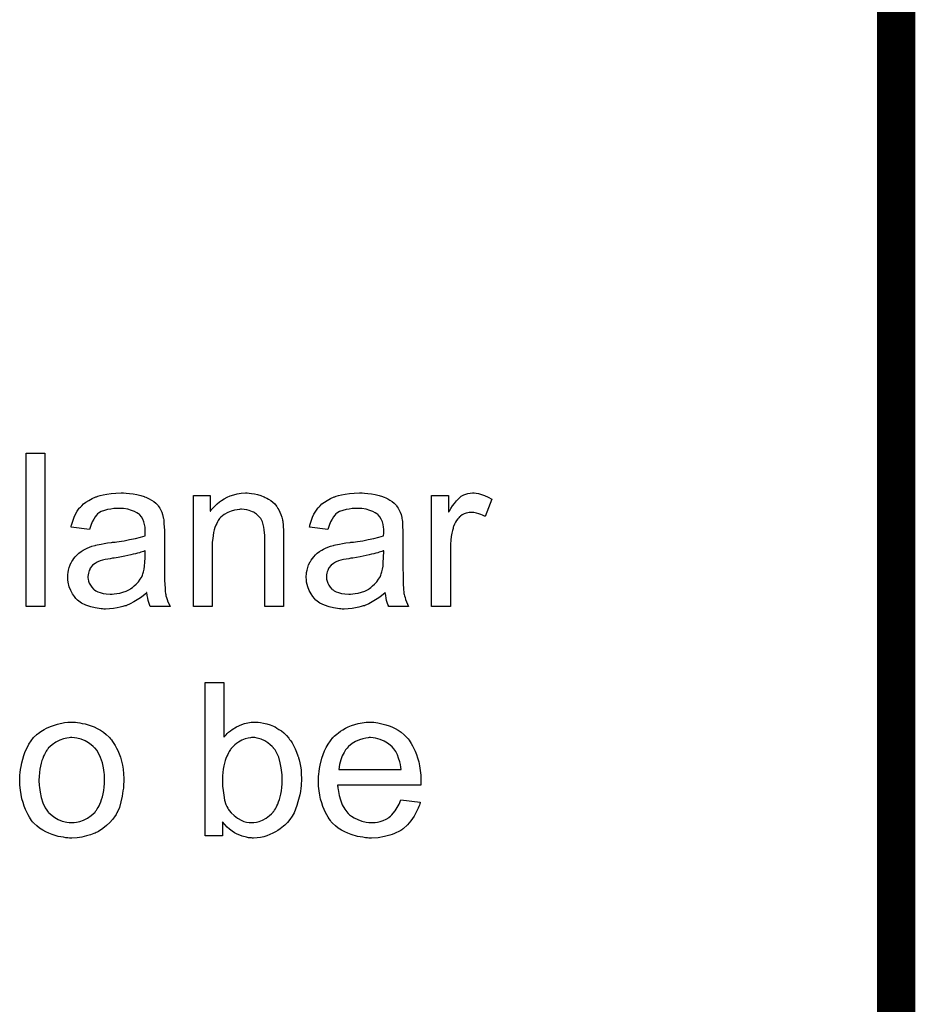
# Model space of a CAD drawing. Extents: x -1.6 to 9, y -2.8 to 5.2.
# Tile 120 of 197: x 8.487 to 8.955, y 0.729 to 1.243. Entities that reach past the tile are written whole.
import ezdxf

# ---------------------------------------------------------------- set-up
doc = ezdxf.new("R2010")
doc.units = 0
doc.layers.add('dfn6-15-57-c_document', color=1, linetype='CONTINUOUS')

msp = doc.modelspace()

# ---------------------------------------------------------------- linework, layer by layer
at = {"layer": 'dfn6-15-57-c_document', "color": 1, "const_width": 0.02}
msp.add_lwpolyline([(8.945, 0.027), (8.945, 4.627)], dxfattribs=at)
at = {"layer": 'dfn6-15-57-c_document', "color": 1}
for points in [[(8.500528, 0.936622), (8.490694, 0.936622), (8.490694, 1.016687), (8.500528, 1.016687), (8.500528, 0.936622)], [(8.542874, 0.995861), (8.54461, 0.995745), (8.546577, 0.995514), (8.548544, 0.995167), (8.550511, 0.994704), (8.552362, 0.994125), (8.552593, 0.99401), (8.553172, 0.993778), (8.553982, 0.993431), (8.555023, 0.992968), (8.55618, 0.992274), (8.557337, 0.99158), (8.558378, 0.990654), (8.559304, 0.989729), (8.559419, 0.989613), (8.559651, 0.989266), (8.559998, 0.988687), (8.560461, 0.987993), (8.561039, 0.986952), (8.561502, 0.98591), (8.561965, 0.984638), (8.562312, 0.983134), (8.562312, 0.983018), (8.562428, 0.982671), (8.562543, 0.981977), (8.562659, 0.981051), (8.562659, 0.979778), (8.562775, 0.978274), (8.56289, 0.976307), (8.56289, 0.974109), (8.56289, 0.960919), (8.56289, 0.960804), (8.56289, 0.960341), (8.56289, 0.959647), (8.56289, 0.958721), (8.56289, 0.95768), (8.56289, 0.956407), (8.563006, 0.95363), (8.563006, 0.950738), (8.563122, 0.947845), (8.563238, 0.946572), (8.563238, 0.945415), (8.563353, 0.944374), (8.563469, 0.943564), (8.563469, 0.943449), (8.563585, 0.942986), (8.5637, 0.942292), (8.564048, 0.941366), (8.564279, 0.940325), (8.564742, 0.939168), (8.56532, 0.937895), (8.565899, 0.936622), (8.555601, 0.936622), (8.555486, 0.936738), (8.55537, 0.937201), (8.555139, 0.937779), (8.554791, 0.938705), (8.554444, 0.939746), (8.554213, 0.941019), (8.553982, 0.942407), (8.55375, 0.943911), (8.553635, 0.943911), (8.553519, 0.94368), (8.552825, 0.943101), (8.551783, 0.942292), (8.550395, 0.94125), (8.548659, 0.940209), (8.546924, 0.939052), (8.545073, 0.938011), (8.543106, 0.937201), (8.542874, 0.937085), (8.54218, 0.936969), (8.541139, 0.936622), (8.539866, 0.936275), (8.538246, 0.935928), (8.536395, 0.935697), (8.534313, 0.935465), (8.53223, 0.93535), (8.531304, 0.93535), (8.53061, 0.935465), (8.5298, 0.935465), (8.528875, 0.935581), (8.526792, 0.935928), (8.524478, 0.936507), (8.521933, 0.937317), (8.519619, 0.938473), (8.517536, 0.939978), (8.517305, 0.940209), (8.516726, 0.940788), (8.515916, 0.941829), (8.514991, 0.943217), (8.514065, 0.944953), (8.513255, 0.94692), (8.512677, 0.949349), (8.512561, 0.950506), (8.512445, 0.951895), (8.512445, 0.952126), (8.512445, 0.952589), (8.512561, 0.953399), (8.512677, 0.95444), (8.512908, 0.955713), (8.513255, 0.956986), (8.513718, 0.958374), (8.514297, 0.959647), (8.514412, 0.959762), (8.514644, 0.960225), (8.515106, 0.960919), (8.515685, 0.961729), (8.516379, 0.962655), (8.517305, 0.96358), (8.51823, 0.964506), (8.519387, 0.965316), (8.519503, 0.965432), (8.519966, 0.965663), (8.520544, 0.966126), (8.52147, 0.966589), (8.522511, 0.967051), (8.523784, 0.96763), (8.525057, 0.968093), (8.526561, 0.968556), (8.526676, 0.968556), (8.527139, 0.968671), (8.527833, 0.968903), (8.528759, 0.969018), (8.529916, 0.96925), (8.53142, 0.969481), (8.533156, 0.969828), (8.535238, 0.97006), (8.535354, 0.97006), (8.535817, 0.970175), (8.536395, 0.970175), (8.537205, 0.970291), (8.538131, 0.970407), (8.539288, 0.970638), (8.54056, 0.970754), (8.541949, 0.970985), (8.544726, 0.971564), (8.547734, 0.972142), (8.550395, 0.972836), (8.551668, 0.973183), (8.552825, 0.973531), (8.552825, 0.973646), (8.552825, 0.973878), (8.55294, 0.974572), (8.55294, 0.975382), (8.55294, 0.975845), (8.55294, 0.976076), (8.55294, 0.976192), (8.55294, 0.976307), (8.55294, 0.977002), (8.552825, 0.978159), (8.552593, 0.979431), (8.552246, 0.98082), (8.551668, 0.982208), (8.550973, 0.983481), (8.550048, 0.984522), (8.549932, 0.984638), (8.549354, 0.985101), (8.548428, 0.985563), (8.547271, 0.986258), (8.545651, 0.986836), (8.5438, 0.987415), (8.541486, 0.987762), (8.538825, 0.987877), (8.537668, 0.987877), (8.536511, 0.987762), (8.534891, 0.98753), (8.533271, 0.987299), (8.531536, 0.986836), (8.529916, 0.986258), (8.528528, 0.985448), (8.528412, 0.985332), (8.527949, 0.984985), (8.527371, 0.984406), (8.526676, 0.983481), (8.525982, 0.982324), (8.525172, 0.98082), (8.524478, 0.978968), (8.523784, 0.976886), (8.514181, 0.978159), (8.514181, 0.978274), (8.514297, 0.97839), (8.514297, 0.978737), (8.514412, 0.9792), (8.514759, 0.980241), (8.515222, 0.981745), (8.515801, 0.983249), (8.516495, 0.984869), (8.51742, 0.986489), (8.518462, 0.987993), (8.518577, 0.988109), (8.51904, 0.988572), (8.519734, 0.989266), (8.52066, 0.990191), (8.521933, 0.991117), (8.523437, 0.992043), (8.525172, 0.993084), (8.527139, 0.993894), (8.527255, 0.993894), (8.527371, 0.99401), (8.527718, 0.994125), (8.528181, 0.994241), (8.529337, 0.994588), (8.530957, 0.994935), (8.532808, 0.995282), (8.535122, 0.995629), (8.537552, 0.995861), (8.540329, 0.995976), (8.541602, 0.995976), (8.542874, 0.995861)], [(8.607088, 0.995861), (8.608361, 0.995745), (8.609865, 0.995514), (8.611485, 0.995167), (8.61322, 0.994704), (8.61484, 0.99401), (8.615071, 0.993894), (8.615534, 0.993662), (8.616344, 0.993315), (8.61727, 0.992737), (8.618426, 0.992043), (8.619468, 0.991117), (8.620509, 0.990191), (8.621435, 0.989034), (8.62155, 0.988919), (8.621782, 0.988456), (8.622129, 0.987877), (8.622707, 0.987067), (8.62317, 0.98591), (8.623633, 0.984754), (8.624211, 0.983365), (8.624559, 0.981861), (8.624559, 0.981745), (8.624674, 0.981283), (8.62479, 0.980588), (8.624906, 0.979663), (8.624906, 0.978274), (8.625021, 0.976654), (8.625137, 0.974688), (8.625137, 0.972258), (8.625137, 0.936622), (8.615303, 0.936622), (8.615303, 0.971795), (8.615303, 0.971911), (8.615303, 0.972027), (8.615303, 0.972836), (8.615303, 0.973878), (8.615187, 0.97515), (8.615071, 0.976654), (8.61484, 0.978159), (8.614493, 0.979547), (8.614146, 0.98082), (8.614146, 0.980935), (8.613914, 0.981283), (8.613567, 0.981861), (8.61322, 0.982555), (8.612641, 0.983249), (8.611947, 0.984059), (8.611022, 0.984869), (8.60998, 0.985563), (8.609865, 0.985679), (8.609518, 0.98591), (8.608823, 0.986142), (8.608013, 0.986489), (8.607088, 0.986836), (8.605931, 0.987183), (8.604542, 0.987299), (8.603154, 0.987415), (8.602576, 0.987415), (8.602113, 0.987299), (8.600956, 0.987183), (8.599452, 0.986952), (8.597832, 0.986373), (8.595981, 0.985679), (8.594129, 0.984754), (8.592394, 0.983365), (8.592163, 0.983134), (8.5917, 0.982555), (8.591353, 0.982092), (8.591006, 0.981514), (8.590543, 0.98082), (8.590196, 0.98001), (8.589733, 0.979084), (8.58927, 0.977927), (8.588923, 0.976654), (8.588576, 0.975266), (8.588344, 0.973762), (8.588113, 0.972142), (8.587882, 0.970175), (8.587882, 0.968208), (8.587882, 0.936622), (8.578047, 0.936622), (8.578047, 0.994704), (8.58684, 0.994704), (8.58684, 0.986373), (8.586956, 0.986489), (8.587188, 0.986836), (8.587535, 0.987299), (8.587997, 0.987877), (8.588692, 0.988572), (8.589502, 0.989381), (8.590427, 0.990307), (8.591584, 0.991233), (8.592741, 0.992043), (8.594129, 0.992968), (8.595634, 0.993778), (8.597253, 0.994472), (8.599105, 0.995051), (8.600956, 0.995514), (8.603038, 0.995861), (8.605237, 0.995976), (8.606162, 0.995976), (8.607088, 0.995861)], [(8.667368, 0.995861), (8.669103, 0.995745), (8.67107, 0.995514), (8.673037, 0.995167), (8.675004, 0.994704), (8.676855, 0.994125), (8.677086, 0.99401), (8.677665, 0.993778), (8.678475, 0.993431), (8.679516, 0.992968), (8.680673, 0.992274), (8.68183, 0.99158), (8.682871, 0.990654), (8.683797, 0.989729), (8.683913, 0.989613), (8.684144, 0.989266), (8.684491, 0.988687), (8.684954, 0.987993), (8.685532, 0.986952), (8.685995, 0.98591), (8.686458, 0.984638), (8.686805, 0.983134), (8.686805, 0.983018), (8.686921, 0.982671), (8.687037, 0.981977), (8.687152, 0.981051), (8.687152, 0.979778), (8.687268, 0.978274), (8.687384, 0.976307), (8.687384, 0.974109), (8.687384, 0.960919), (8.687384, 0.960804), (8.687384, 0.960341), (8.687384, 0.959647), (8.687384, 0.958721), (8.687384, 0.95768), (8.687384, 0.956407), (8.687499, 0.95363), (8.687499, 0.950738), (8.687615, 0.947845), (8.687731, 0.946572), (8.687731, 0.945415), (8.687846, 0.944374), (8.687962, 0.943564), (8.687962, 0.943449), (8.688078, 0.942986), (8.688194, 0.942292), (8.688541, 0.941366), (8.688772, 0.940325), (8.689235, 0.939168), (8.689813, 0.937895), (8.690392, 0.936622), (8.680095, 0.936622), (8.679979, 0.936738), (8.679863, 0.937201), (8.679632, 0.937779), (8.679285, 0.938705), (8.678938, 0.939746), (8.678706, 0.941019), (8.678475, 0.942407), (8.678243, 0.943911), (8.678128, 0.943911), (8.678012, 0.94368), (8.677318, 0.943101), (8.676276, 0.942292), (8.674888, 0.94125), (8.673153, 0.940209), (8.671417, 0.939052), (8.669566, 0.938011), (8.667599, 0.937201), (8.667368, 0.937085), (8.666673, 0.936969), (8.665632, 0.936622), (8.664359, 0.936275), (8.66274, 0.935928), (8.660888, 0.935697), (8.658806, 0.935465), (8.656723, 0.93535), (8.655798, 0.93535), (8.655103, 0.935465), (8.654293, 0.935465), (8.653368, 0.935581), (8.651285, 0.935928), (8.648971, 0.936507), (8.646426, 0.937317), (8.644112, 0.938473), (8.642029, 0.939978), (8.641798, 0.940209), (8.641219, 0.940788), (8.640409, 0.941829), (8.639484, 0.943217), (8.638558, 0.944953), (8.637748, 0.94692), (8.63717, 0.949349), (8.637054, 0.950506), (8.636939, 0.951895), (8.636939, 0.952126), (8.636939, 0.952589), (8.637054, 0.953399), (8.63717, 0.95444), (8.637401, 0.955713), (8.637748, 0.956986), (8.638211, 0.958374), (8.63879, 0.959647), (8.638905, 0.959762), (8.639137, 0.960225), (8.6396, 0.960919), (8.640178, 0.961729), (8.640872, 0.962655), (8.641798, 0.96358), (8.642724, 0.964506), (8.64388, 0.965316), (8.643996, 0.965432), (8.644459, 0.965663), (8.645038, 0.966126), (8.645963, 0.966589), (8.647004, 0.967051), (8.648277, 0.96763), (8.64955, 0.968093), (8.651054, 0.968556), (8.65117, 0.968556), (8.651632, 0.968671), (8.652327, 0.968903), (8.653252, 0.969018), (8.654409, 0.96925), (8.655913, 0.969481), (8.657649, 0.969828), (8.659731, 0.97006), (8.659847, 0.97006), (8.66031, 0.970175), (8.660888, 0.970175), (8.661698, 0.970291), (8.662624, 0.970407), (8.663781, 0.970638), (8.665054, 0.970754), (8.666442, 0.970985), (8.669219, 0.971564), (8.672227, 0.972142), (8.674888, 0.972836), (8.676161, 0.973183), (8.677318, 0.973531), (8.677318, 0.973646), (8.677318, 0.973878), (8.677433, 0.974572), (8.677433, 0.975382), (8.677433, 0.975845), (8.677433, 0.976076), (8.677433, 0.976192), (8.677433, 0.976307), (8.677433, 0.977002), (8.677318, 0.978159), (8.677086, 0.979431), (8.676739, 0.98082), (8.676161, 0.982208), (8.675467, 0.983481), (8.674541, 0.984522), (8.674425, 0.984638), (8.673847, 0.985101), (8.672921, 0.985563), (8.671764, 0.986258), (8.670144, 0.986836), (8.668293, 0.987415), (8.665979, 0.987762), (8.663318, 0.987877), (8.662161, 0.987877), (8.661004, 0.987762), (8.659384, 0.98753), (8.657764, 0.987299), (8.656029, 0.986836), (8.654409, 0.986258), (8.653021, 0.985448), (8.652905, 0.985332), (8.652442, 0.984985), (8.651864, 0.984406), (8.65117, 0.983481), (8.650475, 0.982324), (8.649665, 0.98082), (8.648971, 0.978968), (8.648277, 0.976886), (8.638674, 0.978159), (8.638674, 0.978274), (8.63879, 0.97839), (8.63879, 0.978737), (8.638905, 0.9792), (8.639253, 0.980241), (8.639715, 0.981745), (8.640294, 0.983249), (8.640988, 0.984869), (8.641914, 0.986489), (8.642955, 0.987993), (8.643071, 0.988109), (8.643533, 0.988572), (8.644228, 0.989266), (8.645153, 0.990191), (8.646426, 0.991117), (8.64793, 0.992043), (8.649665, 0.993084), (8.651632, 0.993894), (8.651748, 0.993894), (8.651864, 0.99401), (8.652211, 0.994125), (8.652674, 0.994241), (8.653831, 0.994588), (8.655451, 0.994935), (8.657302, 0.995282), (8.659616, 0.995629), (8.662045, 0.995861), (8.664822, 0.995976), (8.666095, 0.995976), (8.667368, 0.995861)], [(8.72568, 0.995861), (8.726953, 0.995629), (8.728457, 0.995167), (8.730077, 0.994588), (8.731928, 0.993778), (8.733895, 0.992737), (8.730308, 0.983712), (8.730193, 0.983828), (8.72973, 0.984059), (8.729036, 0.984406), (8.72811, 0.984754), (8.727069, 0.985101), (8.725796, 0.985448), (8.724523, 0.985679), (8.723251, 0.985795), (8.722672, 0.985795), (8.722094, 0.985679), (8.721284, 0.985563), (8.720474, 0.985332), (8.719433, 0.984985), (8.718391, 0.984522), (8.717466, 0.983828), (8.71735, 0.983712), (8.717003, 0.983481), (8.716656, 0.983018), (8.716077, 0.982439), (8.715499, 0.98163), (8.71492, 0.980704), (8.714342, 0.979663), (8.713879, 0.97839), (8.713763, 0.978159), (8.713648, 0.977464), (8.713416, 0.976423), (8.713069, 0.975035), (8.712722, 0.973299), (8.712491, 0.971332), (8.712375, 0.96925), (8.712259, 0.966936), (8.712259, 0.936622), (8.702425, 0.936622), (8.702425, 0.994704), (8.711334, 0.994704), (8.711334, 0.98591), (8.711449, 0.986026), (8.711912, 0.986836), (8.712491, 0.987877), (8.713416, 0.98915), (8.714342, 0.990423), (8.715383, 0.991811), (8.716424, 0.992968), (8.717466, 0.993894), (8.717581, 0.99401), (8.717928, 0.994241), (8.718623, 0.994588), (8.719317, 0.994935), (8.720243, 0.995282), (8.721399, 0.995629), (8.722557, 0.995861), (8.723829, 0.995976), (8.724639, 0.995976), (8.72568, 0.995861)], [(8.55294, 0.965779), (8.552825, 0.965779), (8.552709, 0.965663), (8.552362, 0.965547), (8.551899, 0.965432), (8.55132, 0.9652), (8.550626, 0.964969), (8.549816, 0.964737), (8.548891, 0.964506), (8.54785, 0.964159), (8.546577, 0.963928), (8.545304, 0.96358), (8.5438, 0.963233), (8.54218, 0.962886), (8.54056, 0.962539), (8.538709, 0.962308), (8.536742, 0.961961), (8.536511, 0.961961), (8.535817, 0.961845), (8.53466, 0.961614), (8.533387, 0.961382), (8.531999, 0.961151), (8.53061, 0.960804), (8.529337, 0.960457), (8.528181, 0.959994), (8.528065, 0.959994), (8.527718, 0.959762), (8.527255, 0.959531), (8.526792, 0.959184), (8.525404, 0.958258), (8.524247, 0.95687), (8.524247, 0.956754), (8.524015, 0.956523), (8.5239, 0.95606), (8.523668, 0.955481), (8.523437, 0.954787), (8.523205, 0.954093), (8.52309, 0.953167), (8.522974, 0.952242), (8.522974, 0.952126), (8.522974, 0.951548), (8.52309, 0.950853), (8.523321, 0.949928), (8.523668, 0.948886), (8.524247, 0.947845), (8.524941, 0.946688), (8.525867, 0.945647), (8.525982, 0.945531), (8.526445, 0.9453), (8.527139, 0.944837), (8.528065, 0.944374), (8.529337, 0.943911), (8.530842, 0.943449), (8.532577, 0.943217), (8.53466, 0.943101), (8.535585, 0.943101), (8.536742, 0.943217), (8.538015, 0.943449), (8.539635, 0.94368), (8.541255, 0.944143), (8.54299, 0.944721), (8.544726, 0.945531), (8.544957, 0.945647), (8.54542, 0.945994), (8.54623, 0.946572), (8.547155, 0.947382), (8.548197, 0.948308), (8.549354, 0.949465), (8.550279, 0.950853), (8.551205, 0.952357), (8.55132, 0.952473), (8.551436, 0.952936), (8.551668, 0.953746), (8.552015, 0.954787), (8.552362, 0.956176), (8.552593, 0.957795), (8.552709, 0.959762), (8.552825, 0.962076), (8.55294, 0.965779)], [(8.677433, 0.965779), (8.677318, 0.965779), (8.677202, 0.965663), (8.676855, 0.965547), (8.676392, 0.965432), (8.675814, 0.9652), (8.67512, 0.964969), (8.67431, 0.964737), (8.673384, 0.964506), (8.672343, 0.964159), (8.67107, 0.963928), (8.669797, 0.96358), (8.668293, 0.963233), (8.666673, 0.962886), (8.665054, 0.962539), (8.663202, 0.962308), (8.661236, 0.961961), (8.661004, 0.961961), (8.66031, 0.961845), (8.659153, 0.961614), (8.65788, 0.961382), (8.656492, 0.961151), (8.655103, 0.960804), (8.653831, 0.960457), (8.652674, 0.959994), (8.652558, 0.959994), (8.652211, 0.959762), (8.651748, 0.959531), (8.651285, 0.959184), (8.649897, 0.958258), (8.64874, 0.95687), (8.64874, 0.956754), (8.648508, 0.956523), (8.648393, 0.95606), (8.648161, 0.955481), (8.64793, 0.954787), (8.647699, 0.954093), (8.647583, 0.953167), (8.647467, 0.952242), (8.647467, 0.952126), (8.647467, 0.951548), (8.647583, 0.950853), (8.647814, 0.949928), (8.648161, 0.948886), (8.64874, 0.947845), (8.649434, 0.946688), (8.65036, 0.945647), (8.650475, 0.945531), (8.650938, 0.9453), (8.651632, 0.944837), (8.652558, 0.944374), (8.653831, 0.943911), (8.655335, 0.943449), (8.65707, 0.943217), (8.659153, 0.943101), (8.660078, 0.943101), (8.661236, 0.943217), (8.662508, 0.943449), (8.664128, 0.94368), (8.665748, 0.944143), (8.667483, 0.944721), (8.669219, 0.945531), (8.66945, 0.945647), (8.669913, 0.945994), (8.670723, 0.946572), (8.671648, 0.947382), (8.67269, 0.948308), (8.673847, 0.949465), (8.674772, 0.950853), (8.675698, 0.952357), (8.675814, 0.952473), (8.675929, 0.952936), (8.676161, 0.953746), (8.676508, 0.954787), (8.676855, 0.956176), (8.677086, 0.957795), (8.677202, 0.959762), (8.677318, 0.962076), (8.677433, 0.965779)], [(8.594014, 0.868429), (8.594129, 0.868544), (8.594245, 0.868776), (8.594592, 0.869123), (8.595171, 0.869701), (8.595749, 0.87028), (8.596443, 0.870974), (8.597369, 0.871668), (8.598295, 0.872362), (8.600609, 0.873867), (8.60327, 0.875024), (8.604774, 0.875602), (8.606394, 0.875949), (8.608129, 0.876181), (8.609865, 0.876296), (8.61079, 0.876296), (8.611832, 0.876181), (8.613104, 0.876065), (8.614608, 0.875718), (8.616344, 0.875371), (8.618195, 0.874792), (8.619931, 0.874098), (8.620162, 0.873982), (8.62074, 0.873751), (8.621666, 0.873172), (8.622707, 0.872478), (8.62398, 0.871668), (8.625253, 0.870627), (8.626641, 0.869354), (8.627798, 0.867966), (8.627914, 0.86785), (8.628261, 0.867272), (8.62884, 0.866462), (8.629534, 0.86542), (8.630344, 0.864032), (8.631154, 0.862412), (8.631963, 0.860561), (8.632658, 0.858594), (8.632658, 0.858479), (8.632773, 0.858363), (8.632889, 0.858016), (8.633005, 0.857669), (8.633236, 0.856512), (8.633583, 0.855008), (8.63393, 0.853272), (8.634277, 0.851305), (8.634393, 0.849107), (8.634509, 0.846793), (8.634509, 0.846677), (8.634509, 0.846099), (8.634509, 0.845404), (8.634393, 0.844363), (8.634277, 0.84309), (8.634162, 0.841702), (8.63393, 0.840082), (8.633583, 0.838347), (8.632658, 0.834644), (8.632079, 0.832677), (8.631385, 0.830826), (8.630575, 0.828859), (8.629534, 0.827124), (8.628377, 0.825388), (8.627104, 0.823769), (8.626988, 0.823653), (8.626757, 0.823421), (8.62641, 0.823074), (8.625831, 0.822496), (8.625021, 0.821917), (8.624211, 0.821223), (8.623286, 0.820529), (8.622129, 0.819719), (8.620856, 0.819025), (8.619584, 0.818215), (8.61646, 0.816942), (8.61484, 0.816364), (8.613104, 0.816017), (8.611253, 0.815785), (8.609402, 0.815669), (8.608939, 0.815669), (8.608361, 0.815785), (8.607666, 0.815785), (8.606856, 0.815901), (8.605815, 0.816132), (8.603501, 0.816711), (8.602228, 0.817174), (8.600956, 0.817752), (8.599567, 0.818446), (8.598295, 0.819256), (8.596906, 0.820298), (8.595634, 0.821455), (8.594477, 0.822727), (8.59332, 0.824231), (8.59332, 0.816942), (8.584179, 0.816942), (8.584179, 0.897007), (8.594014, 0.897007), (8.594014, 0.868429)], [(8.516495, 0.876181), (8.517536, 0.876065), (8.518693, 0.875833), (8.519966, 0.875602), (8.52147, 0.875371), (8.524594, 0.874329), (8.526214, 0.873751), (8.527833, 0.872941), (8.529453, 0.872131), (8.531073, 0.870974), (8.532577, 0.869817), (8.534081, 0.868429), (8.534197, 0.868313), (8.534428, 0.868082), (8.534775, 0.867619), (8.535238, 0.86704), (8.535817, 0.86623), (8.536511, 0.865189), (8.537205, 0.864032), (8.537899, 0.862759), (8.538594, 0.861371), (8.539288, 0.859635), (8.539982, 0.8579), (8.54056, 0.855933), (8.541023, 0.853851), (8.54137, 0.851652), (8.541602, 0.849338), (8.541717, 0.846793), (8.541717, 0.846677), (8.541717, 0.84633), (8.541717, 0.845751), (8.541717, 0.844942), (8.541602, 0.844016), (8.541486, 0.842859), (8.541486, 0.841702), (8.541255, 0.840429), (8.540907, 0.837537), (8.540213, 0.834644), (8.539403, 0.831752), (8.538246, 0.829091), (8.538246, 0.828975), (8.538131, 0.828859), (8.537899, 0.828512), (8.537668, 0.828049), (8.536858, 0.826892), (8.535817, 0.825504), (8.534428, 0.823884), (8.532693, 0.822264), (8.530726, 0.820645), (8.528412, 0.81914), (8.528296, 0.81914), (8.528181, 0.819025), (8.527833, 0.818793), (8.527255, 0.818562), (8.526676, 0.818331), (8.525982, 0.818099), (8.524247, 0.817405), (8.52228, 0.816827), (8.51985, 0.816248), (8.517305, 0.815785), (8.514528, 0.815669), (8.513371, 0.815669), (8.512445, 0.815785), (8.511404, 0.815901), (8.510247, 0.816132), (8.508859, 0.816364), (8.50747, 0.816595), (8.504346, 0.817521), (8.502611, 0.818215), (8.500991, 0.818909), (8.499371, 0.819835), (8.497751, 0.820876), (8.496247, 0.822033), (8.494743, 0.823421), (8.494628, 0.823537), (8.494396, 0.823769), (8.494049, 0.824231), (8.493586, 0.824926), (8.493008, 0.825735), (8.492429, 0.826661), (8.491735, 0.827818), (8.491041, 0.829206), (8.490347, 0.830711), (8.489652, 0.832446), (8.489074, 0.834297), (8.488495, 0.836264), (8.488033, 0.838462), (8.487685, 0.840776), (8.487454, 0.843322), (8.487338, 0.845983), (8.487338, 0.846214), (8.487338, 0.846677), (8.487454, 0.847487), (8.487454, 0.848644), (8.48757, 0.849917), (8.487801, 0.851537), (8.488033, 0.853156), (8.488495, 0.855008), (8.488958, 0.856859), (8.489537, 0.858826), (8.490231, 0.860908), (8.491156, 0.862875), (8.492082, 0.864726), (8.493355, 0.866577), (8.494628, 0.868313), (8.496247, 0.869817), (8.496363, 0.869933), (8.496594, 0.870048), (8.497057, 0.870396), (8.497636, 0.870858), (8.49833, 0.871321), (8.499255, 0.8719), (8.500181, 0.872478), (8.501338, 0.873057), (8.502611, 0.873635), (8.503999, 0.874214), (8.507123, 0.875255), (8.51071, 0.876065), (8.512561, 0.876181), (8.514528, 0.876296), (8.515685, 0.876296), (8.516495, 0.876181)], [(8.672343, 0.876181), (8.673268, 0.876065), (8.674425, 0.875833), (8.675698, 0.875602), (8.677202, 0.875255), (8.678591, 0.874908), (8.68021, 0.874329), (8.681714, 0.873751), (8.683334, 0.872941), (8.684954, 0.872015), (8.686574, 0.870974), (8.688078, 0.869701), (8.689466, 0.868313), (8.689582, 0.868197), (8.689813, 0.867966), (8.69016, 0.867503), (8.690623, 0.866809), (8.691202, 0.865999), (8.69178, 0.865073), (8.692475, 0.863916), (8.693169, 0.862528), (8.693863, 0.861024), (8.694557, 0.859404), (8.695136, 0.857553), (8.695714, 0.855586), (8.696177, 0.853388), (8.696524, 0.851074), (8.696755, 0.848644), (8.696871, 0.845983), (8.696871, 0.845867), (8.696871, 0.845404), (8.696871, 0.844595), (8.696755, 0.843438), (8.653368, 0.843438), (8.653368, 0.843322), (8.653368, 0.842975), (8.653484, 0.842512), (8.653484, 0.841818), (8.653599, 0.841008), (8.653831, 0.840082), (8.654178, 0.838), (8.654872, 0.835686), (8.655798, 0.83314), (8.65707, 0.830826), (8.65869, 0.828744), (8.658806, 0.828744), (8.658922, 0.828512), (8.659616, 0.827934), (8.660657, 0.827124), (8.662045, 0.826314), (8.663897, 0.825388), (8.665979, 0.824578), (8.668293, 0.824), (8.669566, 0.823884), (8.670954, 0.823769), (8.67188, 0.823769), (8.672921, 0.823884), (8.674194, 0.824116), (8.675582, 0.824463), (8.677202, 0.824926), (8.678706, 0.82562), (8.68021, 0.826545), (8.680326, 0.826661), (8.680905, 0.827124), (8.681599, 0.827818), (8.682409, 0.828744), (8.683334, 0.830016), (8.684376, 0.831636), (8.685417, 0.833487), (8.686342, 0.835686), (8.696524, 0.834413), (8.696524, 0.834297), (8.696408, 0.834066), (8.696293, 0.833603), (8.696061, 0.832909), (8.695714, 0.832215), (8.695367, 0.831289), (8.694441, 0.829322), (8.693284, 0.827124), (8.691665, 0.82481), (8.689813, 0.822611), (8.687499, 0.820529), (8.687384, 0.820529), (8.687152, 0.820298), (8.686805, 0.820066), (8.686342, 0.819719), (8.685648, 0.819372), (8.684954, 0.819025), (8.684028, 0.818562), (8.682987, 0.818099), (8.68183, 0.817636), (8.680673, 0.817174), (8.677781, 0.816479), (8.674541, 0.815901), (8.670954, 0.815669), (8.669682, 0.815669), (8.668872, 0.815785), (8.66783, 0.815901), (8.666558, 0.816132), (8.665169, 0.816364), (8.663665, 0.816595), (8.660426, 0.817521), (8.65869, 0.818215), (8.65707, 0.818909), (8.655335, 0.819835), (8.653715, 0.820876), (8.652211, 0.822033), (8.650707, 0.823421), (8.650591, 0.823537), (8.65036, 0.823769), (8.650013, 0.824231), (8.64955, 0.824926), (8.648971, 0.825735), (8.648393, 0.826661), (8.647699, 0.827818), (8.647004, 0.829091), (8.64631, 0.830595), (8.645616, 0.832215), (8.645038, 0.834066), (8.644459, 0.836033), (8.643996, 0.838115), (8.643649, 0.840429), (8.643418, 0.842859), (8.643302, 0.845404), (8.643302, 0.84552), (8.643302, 0.846099), (8.643302, 0.846793), (8.643418, 0.847834), (8.643533, 0.849107), (8.643649, 0.850495), (8.64388, 0.852115), (8.644228, 0.853735), (8.645153, 0.857437), (8.645732, 0.859288), (8.646426, 0.861255), (8.647352, 0.863106), (8.648393, 0.864842), (8.64955, 0.866577), (8.650823, 0.868197), (8.650938, 0.868313), (8.65117, 0.868544), (8.651632, 0.868891), (8.652211, 0.86947), (8.652905, 0.870048), (8.653831, 0.870743), (8.654872, 0.871553), (8.656145, 0.872247), (8.657417, 0.873057), (8.658922, 0.873751), (8.660541, 0.874445), (8.662277, 0.875024), (8.664128, 0.875602), (8.666095, 0.875949), (8.668177, 0.876181), (8.670376, 0.876296), (8.671533, 0.876296), (8.672343, 0.876181)], [(8.514528, 0.868197), (8.513834, 0.868197), (8.513255, 0.868082), (8.511983, 0.867966), (8.510247, 0.867503), (8.50828, 0.866809), (8.506198, 0.865883), (8.504231, 0.864495), (8.503189, 0.863569), (8.502264, 0.862644), (8.502264, 0.862528), (8.502032, 0.862412), (8.501801, 0.862065), (8.501454, 0.861602), (8.501107, 0.861024), (8.50076, 0.86033), (8.500297, 0.859404), (8.499834, 0.858479), (8.499371, 0.857322), (8.498908, 0.856164), (8.498561, 0.854776), (8.498214, 0.853272), (8.497867, 0.851652), (8.497636, 0.849917), (8.49752, 0.84795), (8.497404, 0.845983), (8.497404, 0.845867), (8.497404, 0.84552), (8.497404, 0.844942), (8.49752, 0.844132), (8.49752, 0.843206), (8.497636, 0.842165), (8.497983, 0.839735), (8.498561, 0.836958), (8.499487, 0.834182), (8.500644, 0.83152), (8.501454, 0.830363), (8.502264, 0.829206), (8.502379, 0.829206), (8.502495, 0.828975), (8.503189, 0.828396), (8.504231, 0.827471), (8.505619, 0.826545), (8.507354, 0.825504), (8.509437, 0.824578), (8.511867, 0.824), (8.513139, 0.823884), (8.514528, 0.823769), (8.515222, 0.823769), (8.515801, 0.823884), (8.517073, 0.824116), (8.518809, 0.824463), (8.52066, 0.825157), (8.522743, 0.826082), (8.52471, 0.827471), (8.525751, 0.828396), (8.526676, 0.829322), (8.526792, 0.829438), (8.526908, 0.829553), (8.527139, 0.829901), (8.527486, 0.830363), (8.527833, 0.830942), (8.528296, 0.831636), (8.528759, 0.832562), (8.529222, 0.833487), (8.529685, 0.834644), (8.530032, 0.835917), (8.530495, 0.837305), (8.530842, 0.838809), (8.531189, 0.840545), (8.53142, 0.84228), (8.531651, 0.844247), (8.531651, 0.84633), (8.531651, 0.846446), (8.531651, 0.846793), (8.531651, 0.847371), (8.531536, 0.848066), (8.531536, 0.848991), (8.53142, 0.850032), (8.531073, 0.852462), (8.530495, 0.855008), (8.529569, 0.857784), (8.528296, 0.86033), (8.527602, 0.861602), (8.526676, 0.862644), (8.526676, 0.862759), (8.526445, 0.862875), (8.525751, 0.863569), (8.52471, 0.864379), (8.523321, 0.86542), (8.521586, 0.866462), (8.519503, 0.867387), (8.517189, 0.867966), (8.515916, 0.868082), (8.514528, 0.868197)], [(8.610096, 0.868197), (8.608361, 0.868197), (8.607898, 0.868082), (8.606625, 0.86785), (8.605121, 0.867503), (8.603386, 0.866809), (8.601534, 0.865768), (8.600609, 0.865189), (8.599683, 0.864379), (8.598757, 0.863569), (8.597832, 0.862528), (8.597832, 0.862412), (8.597601, 0.862297), (8.597369, 0.861949), (8.597138, 0.861487), (8.596791, 0.860908), (8.596328, 0.860214), (8.595981, 0.859404), (8.595518, 0.858479), (8.595055, 0.857322), (8.594708, 0.856164), (8.594245, 0.854776), (8.593898, 0.853388), (8.593667, 0.851768), (8.593435, 0.850032), (8.593204, 0.848297), (8.593204, 0.84633), (8.593204, 0.846214), (8.593204, 0.845867), (8.593204, 0.845289), (8.593204, 0.844595), (8.59332, 0.843785), (8.59332, 0.842743), (8.593551, 0.840545), (8.593898, 0.838115), (8.594361, 0.83557), (8.595055, 0.833256), (8.595518, 0.832215), (8.595981, 0.831289), (8.595981, 0.831173), (8.596212, 0.830942), (8.596443, 0.830595), (8.596791, 0.830132), (8.597832, 0.828859), (8.599336, 0.827587), (8.601072, 0.826198), (8.60327, 0.824926), (8.604427, 0.824463), (8.605815, 0.824116), (8.607088, 0.823884), (8.608592, 0.823769), (8.609171, 0.823769), (8.609633, 0.823884), (8.610906, 0.824116), (8.61241, 0.824463), (8.614146, 0.825157), (8.615997, 0.826082), (8.617848, 0.827471), (8.618774, 0.828396), (8.619699, 0.829322), (8.619699, 0.829438), (8.619931, 0.829553), (8.620162, 0.829901), (8.620393, 0.830363), (8.620856, 0.830942), (8.621203, 0.831636), (8.621666, 0.832562), (8.622129, 0.833487), (8.622476, 0.834644), (8.622939, 0.835801), (8.623402, 0.83719), (8.623749, 0.838694), (8.62398, 0.840314), (8.624211, 0.842049), (8.624443, 0.844016), (8.624443, 0.845983), (8.624443, 0.846099), (8.624443, 0.846446), (8.624443, 0.847024), (8.624327, 0.847834), (8.624327, 0.84876), (8.624211, 0.849917), (8.623864, 0.852346), (8.623402, 0.855008), (8.622592, 0.8579), (8.621435, 0.860445), (8.62074, 0.861718), (8.619931, 0.862759), (8.619931, 0.862875), (8.619699, 0.862991), (8.619121, 0.863569), (8.618195, 0.864495), (8.616922, 0.865536), (8.615303, 0.866462), (8.613451, 0.867387), (8.611253, 0.867966), (8.610096, 0.868197)], [(8.670492, 0.868197), (8.669797, 0.868197), (8.669335, 0.868082), (8.668062, 0.867966), (8.666558, 0.867619), (8.664707, 0.86704), (8.66274, 0.86623), (8.660888, 0.865073), (8.659037, 0.863569), (8.658806, 0.863338), (8.658343, 0.862759), (8.657533, 0.861718), (8.656723, 0.86033), (8.655798, 0.85871), (8.654988, 0.856627), (8.654293, 0.854198), (8.653946, 0.851537), (8.686458, 0.851537), (8.686458, 0.851652), (8.686458, 0.851884), (8.686342, 0.852231), (8.686342, 0.852693), (8.686111, 0.854082), (8.685764, 0.855586), (8.685185, 0.857437), (8.684607, 0.859173), (8.683681, 0.860908), (8.68264, 0.862412), (8.68264, 0.862528), (8.682409, 0.862644), (8.68183, 0.863338), (8.680789, 0.864264), (8.6794, 0.865305), (8.677665, 0.866346), (8.675582, 0.867272), (8.673153, 0.867966), (8.67188, 0.868082), (8.670492, 0.868197)]]:
    msp.add_lwpolyline(points, dxfattribs=at)

doc.saveas('drawing.dxf')
